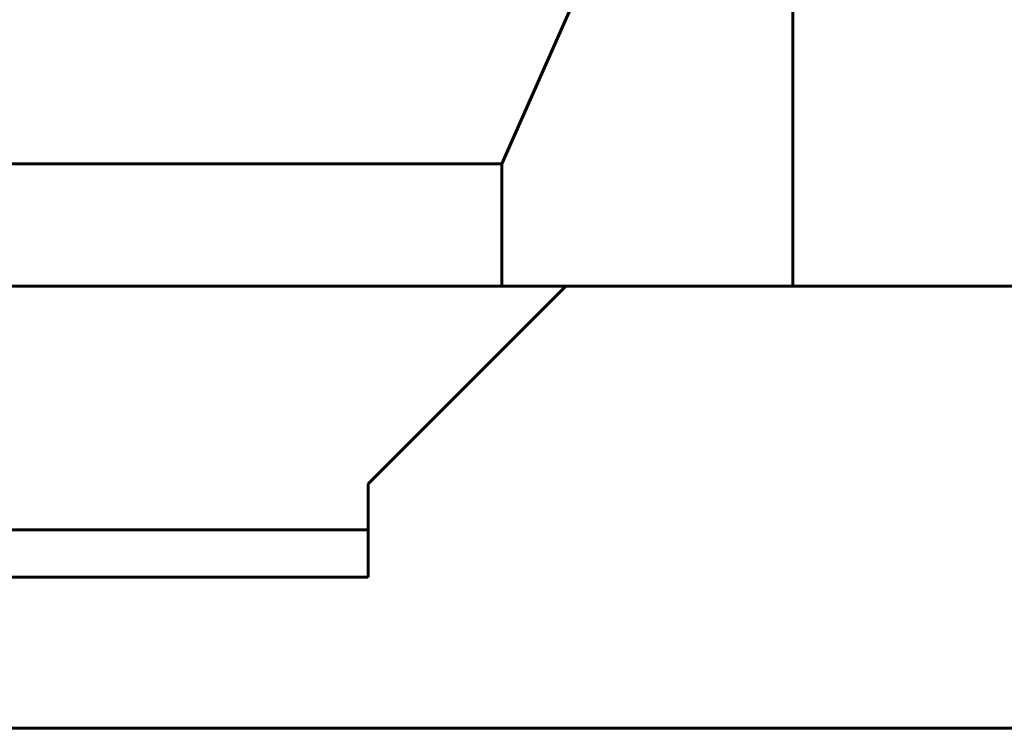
# Model space of a CAD drawing. Header units: millimetres. Extents: x -112 to 98, y -171 to 88.
# Tile 57 of 129: x 14.532 to 15.378, y 5.85 to 6.458. Entities that reach past the tile are written whole.
import ezdxf

# ---------------------------------------------------------------- set-up
doc = ezdxf.new("R2010")
doc.units = ezdxf.units.MM
doc.linetypes.add('K5LT32768', pattern=[0])

msp = doc.modelspace()

# ---------------------------------------------------------------- linework, layer by layer
at = {"color": 150, "linetype": 'K5LT32768', "lineweight": 60, "true_color": 0x0080ff}
for p, q in [((15.19659, 7.03025), (15.19663, 6.22831)), ((15.19659, 7.03025), (15.19663, 6.22831)), ((14.94663, 6.33458), (15.19659, 6.90035)), ((14.94663, 6.33458), (15.19659, 6.90035)), ((14.59663, 6.33458), (14.44663, 6.33458)), ((14.59663, 6.33458), (14.44663, 6.33458)), ((14.79663, 6.33458), (14.59663, 6.33458)), ((14.79663, 6.33458), (14.59663, 6.33458)), ((14.94663, 6.33458), (14.79663, 6.33458)), ((14.94663, 6.33458), (14.79663, 6.33458)), ((14.94663, 6.33458), (14.94663, 6.22958)), ((14.94663, 6.33458), (14.94663, 6.22958)), ((15.00163, 6.22958), (13.39163, 6.22958)), ((15.00163, 6.22958), (13.39163, 6.22958)), ((14.83163, 6.05958), (15.00163, 6.22958)), ((14.83163, 6.05958), (15.00163, 6.22958)), ((15.39163, 6.22958), (15.00163, 6.22958)), ((15.39163, 6.22958), (15.00163, 6.22958)), ((14.83163, 6.05958), (14.83163, 5.97958)), ((14.83163, 6.05958), (14.83163, 5.97958)), ((14.83163, 6.02011), (13.56163, 6.02011)), ((14.83163, 6.02011), (13.56163, 6.02011)), ((13.56163, 5.97958), (14.83163, 5.97958)), ((13.56163, 5.97958), (14.83163, 5.97958)), ((13.14663, 5.84958), (23.24663, 5.84958)), ((13.14663, 5.84958), (23.24663, 5.84958))]:
    msp.add_line(p, q, dxfattribs=at)

doc.saveas('drawing.dxf')
